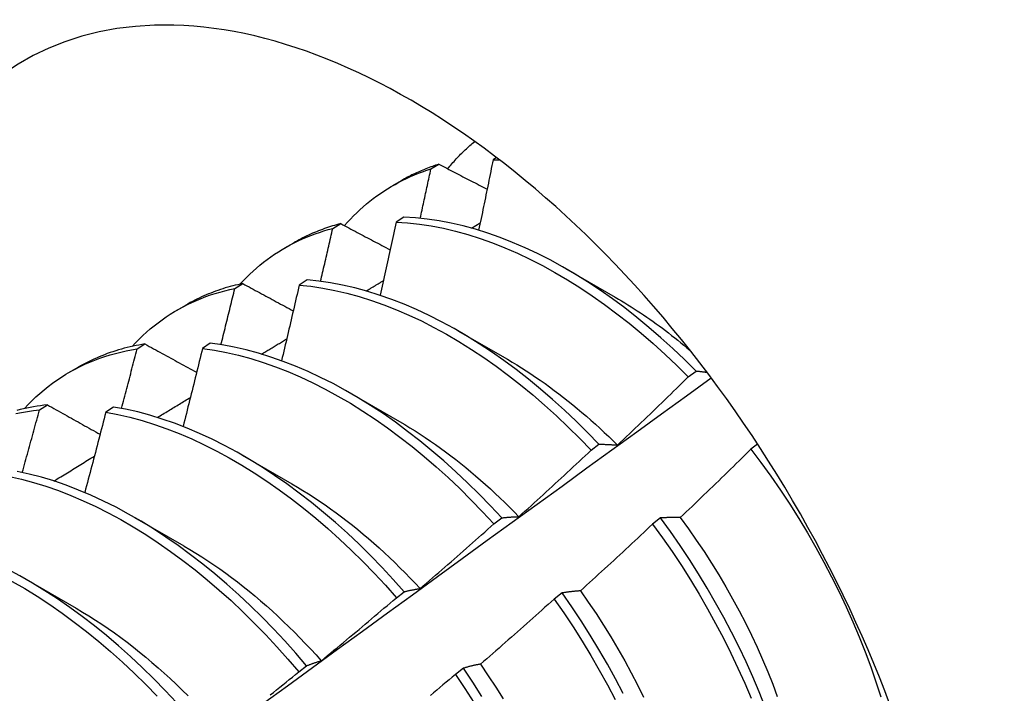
# Model space of a CAD drawing. Header units: inches. Extents: x 132.4 to 153.9, y 41.1 to 83.7.
# Tile 24 of 26: x 137.535 to 137.853, y 66.941 to 67.159. Entities that reach past the tile are written whole.
import ezdxf

# ---------------------------------------------------------------- set-up
doc = ezdxf.new("R2010")
doc.units = ezdxf.units.IN
doc.header["$MEASUREMENT"] = 0
doc.layers.add('Visible Edges(ANSI)', color=7, linetype='Continuous', lineweight=25)

msp = doc.modelspace()

# ---------------------------------------------------------------- linework, layer by layer
at = {"layer": 'Visible Edges(ANSI)'}
for p, q in [((137.66801, 67.11067), (137.67057, 67.11221)), ((137.68918, 67.11435), (137.68807, 67.11364)), ((137.65568, 67.10529), (137.6585, 67.10691)), ((137.63632, 67.09145), (137.63888, 67.09301)), ((137.65928, 67.09512), (137.65675, 67.09349)), ((137.68107, 67.09158), (137.68391, 67.09327)), ((137.62089, 67.0852), (137.6237, 67.08682)), ((137.71147, 67.07852), (137.72748, 67.06931)), ((137.6047, 67.07209), (137.60725, 67.07366)), ((137.628, 67.07483), (137.62547, 67.07318)), ((137.58609, 67.06511), (137.5889, 67.06673)), ((137.67667, 67.05843), (137.69268, 67.04921)), ((137.57314, 67.05257), (137.57569, 67.05415)), ((137.59676, 67.05438), (137.59424, 67.05272)), ((137.55129, 67.04502), (137.5541, 67.04664)), ((137.75106, 67.04351), (137.75359, 67.04542)), ((137.64187, 67.03834), (137.65788, 67.02912)), ((137.54165, 67.0329), (137.54419, 67.03449)), ((137.56557, 67.03378), (137.56305, 67.03211)), ((137.71971, 67.01984), (137.72225, 67.02176)), ((137.77346, 67.02184), (137.7713, 67.0202)), ((137.60707, 67.01825), (137.62308, 67.00903)), ((137.57227, 66.99816), (137.58828, 66.98894)), ((137.68831, 66.99608), (137.69085, 66.998)), ((137.74214, 66.99798), (137.73957, 66.99602)), ((137.53747, 66.97807), (137.55349, 66.96885)), ((137.65685, 66.97222), (137.6594, 66.97415)), ((137.71035, 66.97375), (137.70777, 66.97178)), ((137.62533, 66.94829), (137.62788, 66.95022)), ((137.67847, 66.94945), (137.6759, 66.94748))]:
    msp.add_line(p, q, dxfattribs=at)
at = {"layer": 'Visible Edges(ANSI)', "flags": 128}
for points in [[(137.67342, 67.11073), (137.67375, 67.11114), (137.67409, 67.11154), (137.67443, 67.11194), (137.67477, 67.11234), (137.67511, 67.11273), (137.67546, 67.11312), (137.67581, 67.11351), (137.67616, 67.11389), (137.67652, 67.11427), (137.67687, 67.11465), (137.67723, 67.11502), (137.67759, 67.11539), (137.67796, 67.11576), (137.67833, 67.11612), (137.67869, 67.11648), (137.67907, 67.11683), (137.67944, 67.11719), (137.67982, 67.11754), (137.6802, 67.11788), (137.68058, 67.11822), (137.68096, 67.11856), (137.68135, 67.1189), (137.68174, 67.11923), (137.68213, 67.11955)], [(137.67057, 67.11221), (137.67004, 67.11204), (137.66952, 67.11187), (137.66899, 67.11169), (137.66847, 67.11151), (137.66795, 67.11132), (137.66743, 67.11113), (137.66691, 67.11093), (137.6664, 67.11073), (137.66589, 67.11053), (137.66538, 67.11032), (137.66487, 67.1101), (137.66437, 67.10988), (137.66386, 67.10966), (137.66336, 67.10943), (137.66287, 67.1092), (137.66237, 67.10896), (137.66188, 67.10872), (137.66139, 67.10848), (137.6609, 67.10823), (137.66041, 67.10797), (137.65993, 67.10772), (137.65945, 67.10745), (137.65897, 67.10719), (137.6585, 67.10691)], [(137.67057, 67.11221), (137.67122, 67.11188), (137.67186, 67.11154), (137.67251, 67.1112), (137.67315, 67.11087), (137.6738, 67.11053), (137.67445, 67.11019), (137.67509, 67.10986), (137.67574, 67.10952), (137.67639, 67.10918), (137.67704, 67.10885), (137.67769, 67.10851), (137.67833, 67.10817), (137.67898, 67.10784), (137.67963, 67.1075), (137.68028, 67.10716), (137.68093, 67.10683), (137.68158, 67.10649), (137.68223, 67.10615), (137.68288, 67.10581), (137.68354, 67.10548), (137.68419, 67.10514), (137.68484, 67.1048), (137.68549, 67.10447), (137.68615, 67.10413)], [(137.68807, 67.11364), (137.68788, 67.11269), (137.68769, 67.11175), (137.6875, 67.1108), (137.68731, 67.10986), (137.68712, 67.10891), (137.68693, 67.10796), (137.68673, 67.10702), (137.68654, 67.10607), (137.68635, 67.10512), (137.68615, 67.10418), (137.68596, 67.10323), (137.68577, 67.10228), (137.68557, 67.10133), (137.68538, 67.10039), (137.68518, 67.09944), (137.68499, 67.09849), (137.68479, 67.09754), (137.6846, 67.0966), (137.6844, 67.09565), (137.6842, 67.0947), (137.684, 67.09375), (137.68381, 67.0928), (137.68361, 67.09185), (137.68341, 67.09091)], [(137.68807, 67.11364), (137.68816, 67.11364), (137.68824, 67.11364), (137.68833, 67.11364), (137.68841, 67.11364), (137.6885, 67.11364), (137.68858, 67.11364), (137.68867, 67.11364), (137.68875, 67.11364), (137.68884, 67.11364), (137.68893, 67.11364), (137.68901, 67.11364), (137.6891, 67.11364), (137.68918, 67.11364), (137.68927, 67.11364), (137.68935, 67.11363), (137.68944, 67.11363), (137.68953, 67.11363), (137.68961, 67.11363), (137.6897, 67.11363), (137.68978, 67.11363), (137.68987, 67.11363), (137.68996, 67.11362), (137.69004, 67.11362), (137.69013, 67.11362)], [(137.64008, 67.09237), (137.64104, 67.09345), (137.64202, 67.0945), (137.64302, 67.09552), (137.64403, 67.09652), (137.64507, 67.09749), (137.64612, 67.09844), (137.6472, 67.09936), (137.64829, 67.10025), (137.6494, 67.10111), (137.65052, 67.10194), (137.65167, 67.10275), (137.65283, 67.10353), (137.654, 67.10428), (137.6552, 67.10501), (137.65641, 67.1057), (137.65764, 67.10637), (137.65888, 67.10701), (137.66014, 67.10762), (137.66141, 67.1082), (137.6627, 67.10875), (137.66401, 67.10927), (137.66533, 67.10977), (137.66666, 67.11023), (137.66801, 67.11067)], [(137.66454, 67.09476), (137.66469, 67.09542), (137.66484, 67.09609), (137.66498, 67.09675), (137.66513, 67.09741), (137.66528, 67.09808), (137.66542, 67.09874), (137.66557, 67.0994), (137.66571, 67.10007), (137.66586, 67.10073), (137.666, 67.10139), (137.66615, 67.10205), (137.66629, 67.10272), (137.66644, 67.10338), (137.66658, 67.10404), (137.66672, 67.1047), (137.66687, 67.10537), (137.66701, 67.10603), (137.66715, 67.10669), (137.6673, 67.10735), (137.66744, 67.10802), (137.66758, 67.10868), (137.66772, 67.10934), (137.66787, 67.11), (137.66801, 67.11067)], [(137.63888, 67.09301), (137.6382, 67.09283), (137.63754, 67.09265), (137.63687, 67.09245), (137.63621, 67.09226), (137.63555, 67.09205), (137.63489, 67.09184), (137.63424, 67.09162), (137.63359, 67.09139), (137.63295, 67.09116), (137.63231, 67.09091), (137.63167, 67.09067), (137.63103, 67.09041), (137.6304, 67.09015), (137.62977, 67.08988), (137.62915, 67.08961), (137.62853, 67.08933), (137.62791, 67.08904), (137.6273, 67.08874), (137.62669, 67.08844), (137.62608, 67.08813), (137.62548, 67.08781), (137.62488, 67.08749), (137.62429, 67.08716), (137.6237, 67.08682)], [(137.63888, 67.09301), (137.63954, 67.09266), (137.6402, 67.09231), (137.64086, 67.09196), (137.64152, 67.09161), (137.64218, 67.09125), (137.64284, 67.0909), (137.6435, 67.09055), (137.64417, 67.0902), (137.64483, 67.08985), (137.64549, 67.0895), (137.64616, 67.08915), (137.64682, 67.08879), (137.64749, 67.08844), (137.64815, 67.08809), (137.64882, 67.08774), (137.64948, 67.08739), (137.65015, 67.08703), (137.65081, 67.08668), (137.65148, 67.08633), (137.65215, 67.08598), (137.65282, 67.08563), (137.65348, 67.08527), (137.65415, 67.08492), (137.65482, 67.08457)], [(137.65675, 67.09349), (137.65654, 67.0925), (137.65633, 67.09152), (137.65611, 67.09054), (137.6559, 67.08955), (137.65569, 67.08857), (137.65548, 67.08759), (137.65526, 67.0866), (137.65505, 67.08562), (137.65484, 67.08464), (137.65462, 67.08365), (137.65441, 67.08267), (137.65419, 67.08169), (137.65398, 67.0807), (137.65376, 67.07972), (137.65354, 67.07873), (137.65333, 67.07775), (137.65311, 67.07676), (137.65289, 67.07578), (137.65267, 67.07479), (137.65245, 67.07381), (137.65223, 67.07282), (137.65202, 67.07184), (137.6518, 67.07085), (137.65158, 67.06987)], [(137.65675, 67.09349), (137.66049, 67.09325), (137.66429, 67.09284), (137.66813, 67.09226), (137.67202, 67.09151), (137.67593, 67.09059), (137.67988, 67.0895), (137.68386, 67.08824), (137.68786, 67.08681), (137.69188, 67.08522), (137.69591, 67.08347), (137.69995, 67.08155), (137.70399, 67.07948), (137.70803, 67.07726), (137.71206, 67.07488), (137.71609, 67.07236), (137.7201, 67.06968), (137.72408, 67.06687), (137.72805, 67.06392), (137.73198, 67.06083), (137.73589, 67.05761), (137.73975, 67.05427), (137.74357, 67.0508), (137.74734, 67.04721), (137.75106, 67.04351)], [(137.75359, 67.04542), (137.74987, 67.04911), (137.74609, 67.05269), (137.74227, 67.05615), (137.7384, 67.05948), (137.7345, 67.06269), (137.73056, 67.06577), (137.72659, 67.06871), (137.7226, 67.07152), (137.71859, 67.07418), (137.71457, 67.07669), (137.71053, 67.07906), (137.70649, 67.08127), (137.70245, 67.08333), (137.69841, 67.08523), (137.69438, 67.08697), (137.69037, 67.08855), (137.68637, 67.08996), (137.6824, 67.09121), (137.67845, 67.09229), (137.67453, 67.0932), (137.67065, 67.09394), (137.66681, 67.0945), (137.66302, 67.0949), (137.65928, 67.09512)], [(137.60634, 67.07346), (137.60737, 67.07456), (137.60842, 67.07563), (137.60949, 67.07667), (137.61058, 67.07768), (137.61169, 67.07866), (137.61282, 67.07962), (137.61397, 67.08054), (137.61515, 67.08143), (137.61634, 67.08229), (137.61755, 67.08312), (137.61877, 67.08392), (137.62002, 67.08469), (137.62129, 67.08543), (137.62257, 67.08614), (137.62387, 67.08681), (137.62519, 67.08745), (137.62652, 67.08807), (137.62787, 67.08865), (137.62924, 67.08919), (137.63063, 67.08971), (137.63203, 67.09019), (137.63344, 67.09065), (137.63487, 67.09107), (137.63632, 67.09145)], [(137.63236, 67.07437), (137.63253, 67.07508), (137.6327, 67.07579), (137.63286, 67.07651), (137.63303, 67.07722), (137.6332, 67.07793), (137.63336, 67.07864), (137.63353, 67.07935), (137.6337, 67.08007), (137.63386, 67.08078), (137.63403, 67.08149), (137.63419, 67.0822), (137.63436, 67.08291), (137.63452, 67.08363), (137.63469, 67.08434), (137.63485, 67.08505), (137.63501, 67.08576), (137.63518, 67.08647), (137.63534, 67.08718), (137.63551, 67.0879), (137.63567, 67.08861), (137.63583, 67.08932), (137.63599, 67.09003), (137.63616, 67.09074), (137.63632, 67.09145)], [(137.60725, 67.07366), (137.60643, 67.07348), (137.60562, 67.0733), (137.6048, 67.0731), (137.604, 67.0729), (137.6032, 67.07268), (137.6024, 67.07246), (137.60161, 67.07223), (137.60082, 67.07198), (137.60004, 67.07173), (137.59926, 67.07146), (137.59849, 67.07119), (137.59772, 67.0709), (137.59695, 67.07061), (137.5962, 67.07031), (137.59544, 67.06999), (137.59469, 67.06967), (137.59395, 67.06934), (137.59321, 67.06899), (137.59248, 67.06864), (137.59175, 67.06828), (137.59103, 67.06791), (137.59032, 67.06752), (137.5896, 67.06713), (137.5889, 67.06673)], [(137.60725, 67.07366), (137.60792, 67.07329), (137.6086, 67.07293), (137.60927, 67.07256), (137.60995, 67.07219), (137.61063, 67.07183), (137.6113, 67.07146), (137.61198, 67.0711), (137.61266, 67.07073), (137.61334, 67.07036), (137.61402, 67.07), (137.61469, 67.06963), (137.61537, 67.06926), (137.61605, 67.0689), (137.61673, 67.06853), (137.61741, 67.06816), (137.61809, 67.0678), (137.61878, 67.06743), (137.61946, 67.06706), (137.62014, 67.0667), (137.62082, 67.06633), (137.62151, 67.06596), (137.62219, 67.0656), (137.62287, 67.06523), (137.62356, 67.06486)], [(137.62547, 67.07318), (137.62524, 67.07216), (137.62501, 67.07114), (137.62477, 67.07013), (137.62454, 67.06911), (137.62431, 67.06809), (137.62407, 67.06707), (137.62383, 67.06606), (137.6236, 67.06504), (137.62336, 67.06402), (137.62313, 67.063), (137.62289, 67.06198), (137.62265, 67.06096), (137.62241, 67.05995), (137.62218, 67.05893), (137.62194, 67.05791), (137.6217, 67.05689), (137.62146, 67.05587), (137.62122, 67.05485), (137.62098, 67.05383), (137.62074, 67.05281), (137.62049, 67.05179), (137.62025, 67.05077), (137.62001, 67.04976), (137.61977, 67.04874)], [(137.62547, 67.07318), (137.62927, 67.07278), (137.63311, 67.07221), (137.63699, 67.07147), (137.6409, 67.07056), (137.64485, 67.06947), (137.64883, 67.06822), (137.65282, 67.06681), (137.65684, 67.06523), (137.66087, 67.06348), (137.66491, 67.06158), (137.66895, 67.05952), (137.67299, 67.0573), (137.67703, 67.05494), (137.68105, 67.05242), (137.68506, 67.04976), (137.68905, 67.04695), (137.69302, 67.04401), (137.69695, 67.04093), (137.70086, 67.03771), (137.70472, 67.03438), (137.70854, 67.03092), (137.71232, 67.02734), (137.71605, 67.02364), (137.71971, 67.01984)], [(137.72225, 67.02176), (137.71858, 67.02555), (137.71485, 67.02924), (137.71107, 67.03281), (137.70724, 67.03626), (137.70337, 67.03959), (137.69947, 67.04279), (137.69553, 67.04586), (137.69156, 67.04879), (137.68757, 67.05159), (137.68356, 67.05424), (137.67953, 67.05674), (137.67549, 67.0591), (137.67145, 67.06131), (137.66741, 67.06335), (137.66338, 67.06525), (137.65935, 67.06698), (137.65533, 67.06855), (137.65134, 67.06995), (137.64736, 67.07119), (137.64342, 67.07226), (137.6395, 67.07316), (137.63562, 67.07388), (137.63179, 67.07444), (137.628, 67.07483)], [(137.64709, 67.07126), (137.64732, 67.0714), (137.64755, 67.07154), (137.64778, 67.07168), (137.64802, 67.07182), (137.64825, 67.07196), (137.64848, 67.07209), (137.64871, 67.07223), (137.64894, 67.07237), (137.64917, 67.07251), (137.6494, 67.07265), (137.64963, 67.07279), (137.64986, 67.07293), (137.65009, 67.07306), (137.65032, 67.0732), (137.65055, 67.07334), (137.65078, 67.07348), (137.65101, 67.07362), (137.65125, 67.07376), (137.65148, 67.07389), (137.65171, 67.07403), (137.65194, 67.07417), (137.65217, 67.07431), (137.6524, 67.07445), (137.65263, 67.07459)], [(137.57154, 67.05337), (137.57266, 67.05457), (137.57381, 67.05573), (137.57498, 67.05686), (137.57618, 67.05795), (137.5774, 67.05901), (137.57864, 67.06003), (137.57991, 67.06101), (137.5812, 67.06196), (137.58252, 67.06288), (137.58385, 67.06375), (137.58521, 67.06459), (137.58659, 67.0654), (137.58799, 67.06616), (137.58941, 67.06689), (137.59085, 67.06758), (137.59232, 67.06824), (137.5938, 67.06885), (137.5953, 67.06943), (137.59682, 67.06997), (137.59836, 67.07047), (137.59992, 67.07093), (137.60149, 67.07135), (137.60309, 67.07174), (137.6047, 67.07209)], [(137.60022, 67.05389), (137.60041, 67.05465), (137.6006, 67.05541), (137.60079, 67.05617), (137.60098, 67.05693), (137.60117, 67.05768), (137.60136, 67.05844), (137.60154, 67.0592), (137.60173, 67.05996), (137.60192, 67.06072), (137.60211, 67.06148), (137.60229, 67.06223), (137.60248, 67.06299), (137.60267, 67.06375), (137.60285, 67.06451), (137.60304, 67.06527), (137.60322, 67.06602), (137.60341, 67.06678), (137.60359, 67.06754), (137.60378, 67.0683), (137.60396, 67.06906), (137.60415, 67.06981), (137.60433, 67.07057), (137.60451, 67.07133), (137.6047, 67.07209)], [(137.72749, 67.06926), (137.72851, 67.06867), (137.72953, 67.06807), (137.73055, 67.06745), (137.73158, 67.06683), (137.7326, 67.06619), (137.73362, 67.06554), (137.73463, 67.06488), (137.73565, 67.06422), (137.73666, 67.06354), (137.73768, 67.06285), (137.73869, 67.06214), (137.7397, 67.06143), (137.74071, 67.06071), (137.74171, 67.05998), (137.74272, 67.05924), (137.74372, 67.05848), (137.74472, 67.05772), (137.74572, 67.05694), (137.74671, 67.05616), (137.74771, 67.05537), (137.7487, 67.05456), (137.74968, 67.05375), (137.75067, 67.05292), (137.75165, 67.05209)], [(137.57569, 67.05415), (137.57472, 67.05399), (137.57375, 67.05382), (137.57279, 67.05363), (137.57184, 67.05344), (137.57089, 67.05322), (137.56995, 67.053), (137.56901, 67.05276), (137.56808, 67.0525), (137.56716, 67.05224), (137.56624, 67.05196), (137.56533, 67.05166), (137.56442, 67.05136), (137.56352, 67.05104), (137.56263, 67.0507), (137.56175, 67.05036), (137.56087, 67.05), (137.56, 67.04962), (137.55913, 67.04924), (137.55828, 67.04884), (137.55743, 67.04842), (137.55658, 67.048), (137.55575, 67.04756), (137.55492, 67.04711), (137.5541, 67.04664)], [(137.57569, 67.05415), (137.57638, 67.05377), (137.57707, 67.05339), (137.57776, 67.05301), (137.57845, 67.05263), (137.57914, 67.05225), (137.57983, 67.05187), (137.58052, 67.05149), (137.58121, 67.05111), (137.58191, 67.05073), (137.5826, 67.05035), (137.58329, 67.04996), (137.58399, 67.04958), (137.58468, 67.0492), (137.58538, 67.04882), (137.58607, 67.04844), (137.58677, 67.04806), (137.58747, 67.04768), (137.58816, 67.04729), (137.58886, 67.04691), (137.58956, 67.04653), (137.59026, 67.04615), (137.59096, 67.04577), (137.59165, 67.04538), (137.59235, 67.045)], [(137.69085, 66.998), (137.68723, 67.00189), (137.68356, 67.00568), (137.67983, 67.00936), (137.67604, 67.01292), (137.67221, 67.01637), (137.66834, 67.01969), (137.66444, 67.02288), (137.66049, 67.02594), (137.65652, 67.02887), (137.65253, 67.03166), (137.64852, 67.0343), (137.64449, 67.0368), (137.64046, 67.03914), (137.63642, 67.04134), (137.63237, 67.04338), (137.62834, 67.04526), (137.62431, 67.04698), (137.6203, 67.04854), (137.6163, 67.04994), (137.61233, 67.05116), (137.60838, 67.05222), (137.60447, 67.05311), (137.6006, 67.05383), (137.59676, 67.05438)], [(137.61331, 67.05088), (137.61365, 67.05108), (137.61399, 67.05129), (137.61433, 67.05149), (137.61466, 67.0517), (137.615, 67.0519), (137.61534, 67.05211), (137.61568, 67.05231), (137.61602, 67.05252), (137.61636, 67.05272), (137.6167, 67.05293), (137.61704, 67.05313), (137.61737, 67.05334), (137.61771, 67.05354), (137.61805, 67.05375), (137.61839, 67.05395), (137.61873, 67.05416), (137.61907, 67.05436), (137.61941, 67.05457), (137.61975, 67.05478), (137.62009, 67.05498), (137.62042, 67.05519), (137.62076, 67.05539), (137.6211, 67.0556), (137.62144, 67.0558)], [(137.53674, 67.03328), (137.53796, 67.03457), (137.5392, 67.03583), (137.54048, 67.03704), (137.54178, 67.03821), (137.54311, 67.03934), (137.54447, 67.04043), (137.54586, 67.04148), (137.54727, 67.04248), (137.54871, 67.04344), (137.55017, 67.04436), (137.55167, 67.04523), (137.55318, 67.04606), (137.55472, 67.04685), (137.55628, 67.0476), (137.55787, 67.0483), (137.55948, 67.04895), (137.56112, 67.04956), (137.56277, 67.05013), (137.56445, 67.05065), (137.56615, 67.05112), (137.56787, 67.05155), (137.5696, 67.05194), (137.57136, 67.05227), (137.57314, 67.05257)], [(137.56813, 67.03333), (137.56834, 67.03413), (137.56855, 67.03493), (137.56876, 67.03573), (137.56897, 67.03654), (137.56919, 67.03734), (137.5694, 67.03814), (137.56961, 67.03894), (137.56982, 67.03974), (137.57003, 67.04054), (137.57024, 67.04135), (137.57045, 67.04215), (137.57066, 67.04295), (137.57086, 67.04375), (137.57107, 67.04455), (137.57128, 67.04535), (137.57149, 67.04616), (137.5717, 67.04696), (137.5719, 67.04776), (137.57211, 67.04856), (137.57232, 67.04936), (137.57252, 67.05016), (137.57273, 67.05096), (137.57293, 67.05177), (137.57314, 67.05257)], [(137.59424, 67.05272), (137.59399, 67.05167), (137.59373, 67.05062), (137.59347, 67.04957), (137.59322, 67.04852), (137.59296, 67.04747), (137.5927, 67.04642), (137.59244, 67.04537), (137.59219, 67.04432), (137.59193, 67.04327), (137.59167, 67.04222), (137.59141, 67.04117), (137.59115, 67.04012), (137.59089, 67.03907), (137.59062, 67.03802), (137.59036, 67.03696), (137.5901, 67.03591), (137.58984, 67.03486), (137.58957, 67.03381), (137.58931, 67.03276), (137.58904, 67.03171), (137.58878, 67.03066), (137.58851, 67.02961), (137.58825, 67.02856), (137.58798, 67.0275)], [(137.59424, 67.05272), (137.59808, 67.05216), (137.60196, 67.05143), (137.60587, 67.05052), (137.60982, 67.04945), (137.61379, 67.04821), (137.61779, 67.04681), (137.6218, 67.04523), (137.62583, 67.0435), (137.62987, 67.04161), (137.63391, 67.03956), (137.63795, 67.03735), (137.64199, 67.03499), (137.64601, 67.03248), (137.65002, 67.02983), (137.65402, 67.02703), (137.65798, 67.02409), (137.66192, 67.02102), (137.66583, 67.01782), (137.6697, 67.01449), (137.67352, 67.01103), (137.6773, 67.00746), (137.68103, 67.00377), (137.6847, 66.99998), (137.68831, 66.99608)], [(137.69268, 67.0492), (137.6942, 67.04831), (137.69573, 67.04739), (137.69725, 67.04645), (137.69877, 67.04548), (137.70029, 67.04449), (137.7018, 67.04347), (137.70332, 67.04243), (137.70483, 67.04137), (137.70633, 67.04028), (137.70783, 67.03917), (137.70933, 67.03804), (137.71082, 67.03689), (137.7123, 67.03572), (137.71378, 67.03452), (137.71526, 67.0333), (137.71673, 67.03207), (137.71819, 67.03081), (137.71964, 67.02953), (137.72109, 67.02823), (137.72253, 67.02692), (137.72397, 67.02558), (137.72539, 67.02423), (137.72681, 67.02285), (137.72821, 67.02146)], [(137.75359, 67.04542), (137.75374, 67.04541), (137.75389, 67.04539), (137.75403, 67.04538), (137.75418, 67.04536), (137.75433, 67.04535), (137.75447, 67.04533), (137.75462, 67.04532), (137.75477, 67.0453), (137.75491, 67.04529), (137.75506, 67.04527), (137.75521, 67.04525), (137.75536, 67.04524), (137.75551, 67.04522), (137.75566, 67.0452), (137.7558, 67.04518), (137.75595, 67.04516), (137.7561, 67.04515), (137.75625, 67.04513), (137.7564, 67.04511), (137.75655, 67.04509), (137.7567, 67.04507), (137.75685, 67.04505), (137.757, 67.04503), (137.75715, 67.04501)], [(137.61362, 66.93793), (137.6217, 66.94382), (137.62977, 66.9497), (137.63784, 66.95558), (137.6459, 66.96146), (137.65397, 66.96733), (137.66202, 66.97319), (137.67008, 66.97906), (137.67813, 66.98491), (137.68618, 66.99076), (137.69423, 66.99661), (137.70228, 67.00245), (137.71032, 67.00829), (137.71836, 67.01412), (137.72639, 67.01995), (137.73443, 67.02577), (137.74246, 67.03158), (137.75049, 67.03739), (137.75851, 67.0432)], [(137.72823, 67.02151), (137.72919, 67.02242), (137.73015, 67.02332), (137.73111, 67.02423), (137.73207, 67.02514), (137.73302, 67.02605), (137.73398, 67.02696), (137.73494, 67.02788), (137.73589, 67.02879), (137.73684, 67.0297), (137.7378, 67.03062), (137.73875, 67.03153), (137.7397, 67.03245), (137.74065, 67.03337), (137.7416, 67.03428), (137.74255, 67.0352), (137.7435, 67.03612), (137.74445, 67.03704), (137.7454, 67.03796), (137.74634, 67.03889), (137.74729, 67.03981), (137.74823, 67.04073), (137.74918, 67.04166), (137.75012, 67.04258), (137.75106, 67.04351)], [(137.57971, 67.03042), (137.58015, 67.03069), (137.5806, 67.03096), (137.58104, 67.03123), (137.58148, 67.0315), (137.58193, 67.03177), (137.58237, 67.03204), (137.58281, 67.03231), (137.58326, 67.03258), (137.5837, 67.03286), (137.58414, 67.03313), (137.58459, 67.0334), (137.58503, 67.03367), (137.58547, 67.03394), (137.58592, 67.03421), (137.58636, 67.03448), (137.5868, 67.03475), (137.58725, 67.03502), (137.58769, 67.03529), (137.58813, 67.03556), (137.58858, 67.03583), (137.58902, 67.0361), (137.58946, 67.03637), (137.58991, 67.03664), (137.59035, 67.03691)], [(137.53398, 67.03167), (137.53586, 67.03205), (137.53777, 67.03239), (137.5397, 67.03267), (137.54165, 67.0329)], [(137.54419, 67.03449), (137.54306, 67.03436), (137.54194, 67.03421), (137.54083, 67.03405), (137.53972, 67.03387), (137.53862, 67.03367), (137.53753, 67.03345), (137.53645, 67.03321), (137.53537, 67.03296), (137.5343, 67.03269)], [(137.53607, 67.01268), (137.53631, 67.01352), (137.53654, 67.01436), (137.53678, 67.0152), (137.53701, 67.01605), (137.53725, 67.01689), (137.53748, 67.01773), (137.53772, 67.01857), (137.53795, 67.01942), (137.53818, 67.02026), (137.53842, 67.0211), (137.53865, 67.02194), (137.53888, 67.02279), (137.53911, 67.02363), (137.53935, 67.02447), (137.53958, 67.02531), (137.53981, 67.02616), (137.54004, 67.027), (137.54027, 67.02784), (137.5405, 67.02868), (137.54073, 67.02953), (137.54096, 67.03037), (137.54119, 67.03121), (137.54142, 67.03205), (137.54165, 67.0329)], [(137.54419, 67.03449), (137.54489, 67.0341), (137.54559, 67.0337), (137.5463, 67.03331), (137.547, 67.03291), (137.54771, 67.03252), (137.54841, 67.03212), (137.54912, 67.03173), (137.54983, 67.03133), (137.55053, 67.03094), (137.55124, 67.03054), (137.55195, 67.03015), (137.55266, 67.02975), (137.55337, 67.02936), (137.55408, 67.02896), (137.55479, 67.02857), (137.5555, 67.02817), (137.55621, 67.02777), (137.55692, 67.02738), (137.55764, 67.02698), (137.55835, 67.02658), (137.55906, 67.02619), (137.55978, 67.02579), (137.56049, 67.02539), (137.56121, 67.025)], [(137.56305, 67.03211), (137.56277, 67.03103), (137.56249, 67.02995), (137.56221, 67.02887), (137.56193, 67.02779), (137.56165, 67.02671), (137.56137, 67.02563), (137.56109, 67.02455), (137.56081, 67.02347), (137.56052, 67.02239), (137.56024, 67.02131), (137.55996, 67.02023), (137.55967, 67.01914), (137.55939, 67.01806), (137.5591, 67.01698), (137.55881, 67.0159), (137.55853, 67.01482), (137.55824, 67.01374), (137.55795, 67.01266), (137.55767, 67.01158), (137.55738, 67.0105), (137.55709, 67.00942), (137.5568, 67.00834), (137.55651, 67.00726), (137.55622, 67.00618)], [(137.56305, 67.03211), (137.56693, 67.03138), (137.57084, 67.03049), (137.57478, 67.02943), (137.57876, 67.0282), (137.58275, 67.0268), (137.58677, 67.02524), (137.59079, 67.02352), (137.59483, 67.02163), (137.59887, 67.01959), (137.60291, 67.01739), (137.60695, 67.01504), (137.61098, 67.01254), (137.61499, 67.0099), (137.61898, 67.00711), (137.62295, 67.00418), (137.62689, 67.00112), (137.6308, 66.99792), (137.63467, 66.9946), (137.6385, 66.99115), (137.64228, 66.98759), (137.64601, 66.9839), (137.64968, 66.98011), (137.6533, 66.97622), (137.65685, 66.97222)], [(137.6594, 66.97415), (137.65584, 66.97814), (137.65222, 66.98203), (137.64854, 66.98581), (137.6448, 66.98948), (137.64102, 66.99304), (137.63719, 66.99648), (137.63331, 66.99979), (137.6294, 67.00298), (137.62546, 67.00603), (137.62149, 67.00895), (137.6175, 67.01173), (137.61348, 67.01436), (137.60946, 67.01685), (137.60542, 67.01919), (137.60138, 67.02137), (137.59734, 67.02341), (137.5933, 67.02528), (137.58927, 67.02699), (137.58526, 67.02854), (137.58127, 67.02992), (137.57729, 67.03114), (137.57335, 67.03219), (137.56944, 67.03307), (137.56557, 67.03378)], [(137.65787, 67.02907), (137.65954, 67.0281), (137.6612, 67.02709), (137.66286, 67.02606), (137.66452, 67.025), (137.66617, 67.02391), (137.66782, 67.02279), (137.66947, 67.02165), (137.67111, 67.02048), (137.67275, 67.01928), (137.67438, 67.01806), (137.676, 67.01681), (137.67762, 67.01553), (137.67924, 67.01423), (137.68084, 67.01291), (137.68244, 67.01156), (137.68403, 67.01019), (137.68561, 67.00879), (137.68718, 67.00737), (137.68875, 67.00592), (137.6903, 67.00446), (137.69184, 67.00297), (137.69337, 67.00146), (137.69489, 66.99992), (137.6964, 66.99837)], [(137.69641, 66.99838), (137.69739, 66.99926), (137.69837, 67.00015), (137.69935, 67.00103), (137.70032, 67.00192), (137.7013, 67.00281), (137.70228, 67.0037), (137.70325, 67.00459), (137.70423, 67.00548), (137.7052, 67.00637), (137.70617, 67.00726), (137.70714, 67.00815), (137.70812, 67.00905), (137.70909, 67.00994), (137.71006, 67.01084), (137.71103, 67.01173), (137.71199, 67.01263), (137.71296, 67.01353), (137.71393, 67.01443), (137.71489, 67.01533), (137.71586, 67.01623), (137.71682, 67.01713), (137.71779, 67.01803), (137.71875, 67.01894), (137.71971, 67.01984)], [(137.72225, 67.02176), (137.72249, 67.02176), (137.72273, 67.02176), (137.72298, 67.02176), (137.72322, 67.02176), (137.72346, 67.02175), (137.72371, 67.02175), (137.72396, 67.02175), (137.7242, 67.02174), (137.72445, 67.02173), (137.7247, 67.02173), (137.72495, 67.02172), (137.72519, 67.02171), (137.72544, 67.0217), (137.72569, 67.02168), (137.72594, 67.02167), (137.7262, 67.02166), (137.72645, 67.02164), (137.7267, 67.02163), (137.72695, 67.02161), (137.72721, 67.02159), (137.72746, 67.02157), (137.72772, 67.02155), (137.72797, 67.02153), (137.72823, 67.02151)], [(137.7713, 67.0202), (137.77036, 67.01926), (137.76942, 67.01833), (137.76847, 67.0174), (137.76753, 67.01647), (137.76658, 67.01555), (137.76564, 67.01462), (137.76469, 67.01369), (137.76375, 67.01277), (137.7628, 67.01184), (137.76185, 67.01092), (137.7609, 67.00999), (137.75995, 67.00907), (137.759, 67.00815), (137.75805, 67.00723), (137.75709, 67.00631), (137.75614, 67.00539), (137.75519, 67.00447), (137.75423, 67.00356), (137.75328, 67.00264), (137.75232, 67.00172), (137.75136, 67.00081), (137.75041, 66.9999), (137.74945, 66.99898), (137.74849, 66.99807)], [(137.7713, 67.0202), (137.77456, 67.01585), (137.77774, 67.01144), (137.78083, 67.00695), (137.78384, 67.00241), (137.78674, 66.9978), (137.78956, 66.99315), (137.79227, 66.98844), (137.79487, 66.9837), (137.79737, 66.97892), (137.79977, 66.97412), (137.80205, 66.96929), (137.80421, 66.96445), (137.80626, 66.9596), (137.80819, 66.95474), (137.81, 66.94989), (137.81168, 66.94505), (137.81324, 66.94021)], [(137.54629, 67.00989), (137.54683, 67.01022), (137.54738, 67.01056), (137.54792, 67.01089), (137.54847, 67.01123), (137.54901, 67.01156), (137.54955, 67.0119), (137.5501, 67.01223), (137.55064, 67.01257), (137.55119, 67.01291), (137.55173, 67.01324), (137.55227, 67.01358), (137.55282, 67.01391), (137.55336, 67.01425), (137.55391, 67.01458), (137.55445, 67.01492), (137.555, 67.01525), (137.55554, 67.01559), (137.55608, 67.01592), (137.55663, 67.01626), (137.55717, 67.01659), (137.55772, 67.01693), (137.55826, 67.01726), (137.55881, 67.0176), (137.55935, 67.01793)], [(137.62788, 66.95022), (137.62439, 66.9543), (137.62083, 66.95828), (137.6172, 66.96217), (137.61352, 66.96594), (137.60978, 66.96961), (137.60599, 66.97316), (137.60216, 66.97659), (137.59828, 66.97989), (137.59437, 66.98307), (137.59043, 66.98612), (137.58645, 66.98903), (137.58246, 66.9918), (137.57845, 66.99442), (137.57442, 66.9969), (137.57038, 66.99923), (137.56634, 67.00141), (137.5623, 67.00343), (137.55826, 67.00529), (137.55424, 67.00699), (137.55022, 67.00853), (137.54623, 67.00991), (137.54226, 67.01112), (137.53832, 67.01216), (137.53441, 67.01302)], [(137.5319, 67.01134), (137.53581, 67.01046), (137.53975, 67.00941), (137.54372, 67.00819), (137.54772, 67.0068), (137.55173, 67.00525), (137.55576, 67.00353), (137.55979, 67.00166), (137.56383, 66.99963), (137.56788, 66.99744), (137.57191, 66.9951), (137.57594, 66.9926), (137.57995, 66.98997), (137.58395, 66.98719), (137.58792, 66.98427), (137.59186, 66.98121), (137.59577, 66.97802), (137.59964, 66.97471), (137.60347, 66.97127), (137.60726, 66.96771), (137.61099, 66.96404), (137.61467, 66.96025), (137.61829, 66.95636), (137.62185, 66.95237), (137.62533, 66.94829)], [(137.62309, 67.00897), (137.62489, 67.00792), (137.62669, 67.00684), (137.62848, 67.00572), (137.63027, 67.00457), (137.63206, 67.00338), (137.63384, 67.00217), (137.63562, 67.00092), (137.63739, 66.99964), (137.63916, 66.99833), (137.64092, 66.99698), (137.64267, 66.99561), (137.64441, 66.9942), (137.64615, 66.99277), (137.64787, 66.9913), (137.64959, 66.98981), (137.65129, 66.98829), (137.65299, 66.98674), (137.65467, 66.98516), (137.65634, 66.98355), (137.658, 66.98192), (137.65965, 66.98026), (137.66128, 66.97858), (137.66291, 66.97688), (137.66451, 66.97515)], [(137.69085, 66.998), (137.69108, 66.99803), (137.6913, 66.99805), (137.69153, 66.99808), (137.69175, 66.9981), (137.69198, 66.99813), (137.69221, 66.99815), (137.69244, 66.99817), (137.69266, 66.99819), (137.69289, 66.99821), (137.69312, 66.99823), (137.69335, 66.99825), (137.69359, 66.99826), (137.69382, 66.99828), (137.69405, 66.99829), (137.69428, 66.99831), (137.69452, 66.99832), (137.69475, 66.99833), (137.69499, 66.99834), (137.69522, 66.99835), (137.69546, 66.99836), (137.69569, 66.99837), (137.69593, 66.99837), (137.69617, 66.99838), (137.69641, 66.99838)], [(137.74849, 66.99807), (137.74822, 66.99808), (137.74794, 66.99808), (137.74767, 66.99809), (137.7474, 66.99809), (137.74713, 66.9981), (137.74686, 66.9981), (137.74659, 66.9981), (137.74633, 66.9981), (137.74606, 66.9981), (137.74579, 66.9981), (137.74553, 66.9981), (137.74526, 66.99809), (137.745, 66.99809), (137.74474, 66.99808), (137.74447, 66.99808), (137.74421, 66.99807), (137.74395, 66.99806), (137.74369, 66.99805), (137.74343, 66.99804), (137.74317, 66.99803), (137.74291, 66.99802), (137.74265, 66.99801), (137.7424, 66.99799), (137.74214, 66.99798)], [(137.77595, 66.93693), (137.774, 66.94179), (137.77194, 66.94664), (137.76976, 66.95148), (137.76746, 66.9563), (137.76506, 66.96111), (137.76254, 66.96588), (137.75992, 66.97061), (137.75719, 66.97531), (137.75437, 66.97996), (137.75145, 66.98456), (137.74843, 66.9891), (137.74533, 66.99357), (137.74214, 66.99798)], [(137.74848, 66.99807), (137.75112, 66.99447), (137.75368, 66.99082), (137.75618, 66.98712), (137.7586, 66.98337), (137.76094, 66.97958), (137.76321, 66.97575), (137.7654, 66.97189), (137.7675, 66.968), (137.76953, 66.96409), (137.77147, 66.96016), (137.77332, 66.95621), (137.77508, 66.95225), (137.77675, 66.94829), (137.77833, 66.94433), (137.77981, 66.94037)], [(137.66454, 66.97517), (137.66554, 66.97603), (137.66654, 66.97689), (137.66754, 66.97776), (137.66853, 66.97862), (137.66953, 66.97948), (137.67052, 66.98035), (137.67152, 66.98121), (137.67251, 66.98208), (137.67351, 66.98295), (137.6745, 66.98382), (137.67549, 66.98469), (137.67648, 66.98556), (137.67747, 66.98643), (137.67846, 66.9873), (137.67945, 66.98818), (137.68044, 66.98905), (137.68142, 66.98992), (137.68241, 66.9908), (137.6834, 66.99168), (137.68438, 66.99256), (137.68536, 66.99343), (137.68635, 66.99431), (137.68733, 66.99519), (137.68831, 66.99608)], [(137.73957, 66.99602), (137.73861, 66.99511), (137.73765, 66.99421), (137.73669, 66.9933), (137.73572, 66.99239), (137.73476, 66.99149), (137.73379, 66.99058), (137.73282, 66.98968), (137.73186, 66.98878), (137.73089, 66.98787), (137.72992, 66.98697), (137.72895, 66.98607), (137.72798, 66.98517), (137.72701, 66.98428), (137.72604, 66.98338), (137.72506, 66.98248), (137.72409, 66.98159), (137.72312, 66.98069), (137.72214, 66.9798), (137.72117, 66.9789), (137.72019, 66.97801), (137.71921, 66.97712), (137.71824, 66.97623), (137.71726, 66.97534), (137.71628, 66.97445)], [(137.73957, 66.99602), (137.74276, 66.99161), (137.74586, 66.98713), (137.74886, 66.98259), (137.75178, 66.97799), (137.75459, 66.97333), (137.75731, 66.96863), (137.75992, 66.96389), (137.76243, 66.95912), (137.76483, 66.95432), (137.76712, 66.94949), (137.76929, 66.94465), (137.77134, 66.9398)], [(137.58582, 66.93843), (137.58219, 66.9423), (137.5785, 66.94607), (137.57476, 66.94973), (137.57097, 66.95327), (137.56713, 66.9567), (137.56325, 66.95999), (137.55934, 66.96316), (137.55539, 66.9662), (137.55142, 66.9691), (137.54742, 66.97186), (137.54341, 66.97448), (137.53938, 66.97695), (137.53534, 66.97927), (137.5313, 66.98144), (137.52726, 66.98345), (137.52322, 66.98531), (137.5192, 66.987), (137.51519, 66.98853), (137.5112, 66.98989), (137.50723, 66.99109), (137.50329, 66.99212)], [(137.50078, 66.99043), (137.50472, 66.98938), (137.50869, 66.98817), (137.51268, 66.9868), (137.51669, 66.98525), (137.52072, 66.98355), (137.52475, 66.98168), (137.5288, 66.97966), (137.53284, 66.97748), (137.53687, 66.97515), (137.5409, 66.97267), (137.54492, 66.97004), (137.54891, 66.96726), (137.55288, 66.96435), (137.55683, 66.9613), (137.56074, 66.95812), (137.56461, 66.95482), (137.56845, 66.95138), (137.57223, 66.94783), (137.57597, 66.94417), (137.57965, 66.94039)], [(137.58829, 66.98892), (137.59022, 66.98779), (137.59215, 66.98662), (137.59408, 66.98541), (137.59601, 66.98416), (137.59793, 66.98286), (137.59984, 66.98153), (137.60175, 66.98017), (137.60365, 66.97876), (137.60554, 66.97732), (137.60743, 66.97585), (137.6093, 66.97434), (137.61117, 66.97279), (137.61303, 66.97121), (137.61487, 66.9696), (137.61671, 66.96796), (137.61853, 66.96628), (137.62034, 66.96458), (137.62214, 66.96284), (137.62392, 66.96108), (137.62569, 66.95928), (137.62744, 66.95746), (137.62918, 66.95562), (137.6309, 66.95374), (137.63261, 66.95184)], [(137.6594, 66.97415), (137.6596, 66.97421), (137.65981, 66.97426), (137.66002, 66.97431), (137.66023, 66.97437), (137.66044, 66.97442), (137.66065, 66.97446), (137.66086, 66.97451), (137.66107, 66.97456), (137.66129, 66.97461), (137.6615, 66.97465), (137.66171, 66.9747), (137.66193, 66.97474), (137.66214, 66.97478), (137.66236, 66.97482), (137.66257, 66.97486), (137.66279, 66.9749), (137.66301, 66.97494), (137.66322, 66.97497), (137.66344, 66.97501), (137.66366, 66.97504), (137.66388, 66.97508), (137.6641, 66.97511), (137.66432, 66.97514), (137.66454, 66.97517)], [(137.63263, 66.95189), (137.63365, 66.95272), (137.63466, 66.95356), (137.63568, 66.9544), (137.63669, 66.95524), (137.63771, 66.95608), (137.63872, 66.95692), (137.63974, 66.95776), (137.64075, 66.95861), (137.64176, 66.95945), (137.64277, 66.9603), (137.64378, 66.96114), (137.64479, 66.96199), (137.6458, 66.96284), (137.64681, 66.96368), (137.64782, 66.96453), (137.64882, 66.96539), (137.64983, 66.96624), (137.65084, 66.96709), (137.65184, 66.96794), (137.65284, 66.9688), (137.65385, 66.96965), (137.65485, 66.97051), (137.65585, 66.97137), (137.65685, 66.97222)], [(137.70777, 66.97178), (137.70679, 66.9709), (137.70581, 66.97001), (137.70482, 66.96913), (137.70384, 66.96825), (137.70286, 66.96737), (137.70187, 66.96648), (137.70088, 66.9656), (137.6999, 66.96473), (137.69891, 66.96385), (137.69792, 66.96297), (137.69693, 66.96209), (137.69594, 66.96122), (137.69495, 66.96034), (137.69396, 66.95947), (137.69297, 66.9586), (137.69197, 66.95772), (137.69098, 66.95685), (137.68999, 66.95598), (137.68899, 66.95511), (137.68799, 66.95424), (137.687, 66.95338), (137.686, 66.95251), (137.685, 66.95165), (137.684, 66.95078)], [(137.70777, 66.97178), (137.71088, 66.96731), (137.71389, 66.96277), (137.71681, 66.95817), (137.71963, 66.95352), (137.72235, 66.94882), (137.72497, 66.94408), (137.72749, 66.93931)], [(137.71628, 66.97445), (137.71602, 66.97443), (137.71577, 66.97441), (137.71552, 66.97439), (137.71526, 66.97437), (137.71501, 66.97435), (137.71476, 66.97433), (137.71451, 66.9743), (137.71426, 66.97428), (137.71401, 66.97425), (137.71376, 66.97423), (137.71351, 66.9742), (137.71326, 66.97417), (137.71302, 66.97414), (137.71277, 66.97411), (137.71252, 66.97408), (137.71228, 66.97404), (137.71203, 66.97401), (137.71179, 66.97397), (137.71155, 66.97394), (137.71131, 66.9739), (137.71107, 66.97386), (137.71082, 66.97383), (137.71058, 66.97379), (137.71035, 66.97375)], [(137.73011, 66.9413), (137.72759, 66.94607), (137.72496, 66.9508), (137.72223, 66.9555), (137.7194, 66.96014), (137.71647, 66.96474), (137.71345, 66.96927), (137.71035, 66.97375)], [(137.71624, 66.97444), (137.71881, 66.97078), (137.72131, 66.96708), (137.72374, 66.96333), (137.72609, 66.95954), (137.72837, 66.95572), (137.73057, 66.95186), (137.73268, 66.94797), (137.73472, 66.94406), (137.73666, 66.94013)], [(137.55347, 66.96882), (137.55555, 66.9676), (137.55761, 66.96633), (137.55968, 66.96502), (137.56174, 66.96367), (137.56379, 66.96227), (137.56584, 66.96083), (137.56788, 66.95935), (137.56992, 66.95783), (137.57194, 66.95627), (137.57395, 66.95467), (137.57596, 66.95303), (137.57795, 66.95135), (137.57993, 66.94963), (137.5819, 66.94788), (137.58385, 66.94609), (137.58579, 66.94427), (137.58771, 66.94242), (137.58961, 66.94053)], [(137.62788, 66.95022), (137.62807, 66.95031), (137.62827, 66.95039), (137.62846, 66.95047), (137.62865, 66.95054), (137.62884, 66.95062), (137.62904, 66.9507), (137.62923, 66.95077), (137.62943, 66.95085), (137.62962, 66.95092), (137.62982, 66.95099), (137.63002, 66.95106), (137.63021, 66.95113), (137.63041, 66.9512), (137.63061, 66.95127), (137.63081, 66.95133), (137.63101, 66.9514), (137.63121, 66.95146), (137.63141, 66.95153), (137.63161, 66.95159), (137.63181, 66.95165), (137.63202, 66.95171), (137.63222, 66.95177), (137.63242, 66.95183), (137.63263, 66.95189)], [(137.684, 66.95078), (137.68377, 66.95074), (137.68353, 66.95069), (137.68329, 66.95065), (137.68306, 66.9506), (137.68282, 66.95055), (137.68259, 66.9505), (137.68235, 66.95045), (137.68212, 66.9504), (137.68188, 66.95035), (137.68165, 66.9503), (137.68142, 66.95024), (137.68119, 66.95019), (137.68096, 66.95013), (137.68073, 66.95007), (137.6805, 66.95002), (137.68027, 66.94996), (137.68005, 66.9499), (137.67982, 66.94984), (137.67959, 66.94977), (137.67937, 66.94971), (137.67914, 66.94965), (137.67892, 66.94958), (137.6787, 66.94952), (137.67847, 66.94945)], [(137.68443, 66.94033), (137.6815, 66.94492), (137.67847, 66.94945)], [(137.68398, 66.95075), (137.68648, 66.94705), (137.68892, 66.94331), (137.69128, 66.93953)], [(137.61613, 66.94081), (137.61716, 66.94164), (137.61818, 66.94247), (137.61921, 66.9433), (137.62023, 66.94413), (137.62125, 66.94496), (137.62227, 66.94579), (137.62329, 66.94662), (137.62431, 66.94745), (137.62533, 66.94829)], [(137.6759, 66.94748), (137.67489, 66.94662), (137.67389, 66.94576), (137.67289, 66.9449), (137.67189, 66.94404), (137.67088, 66.94319), (137.66988, 66.94233), (137.66887, 66.94147), (137.66786, 66.94062)], [(137.6759, 66.94748), (137.67891, 66.94295), (137.68184, 66.93835)]]:
    msp.add_lwpolyline(points, dxfattribs=at)
at = {"layer": 'Visible Edges(ANSI)'}
msp.add_ellipse((137.66123, 66.92892), major_axis=(-0.125, 0.21651), ratio=0.57735, start_param=2.225447, end_param=7.182696, dxfattribs=at)

doc.saveas('drawing.dxf')
